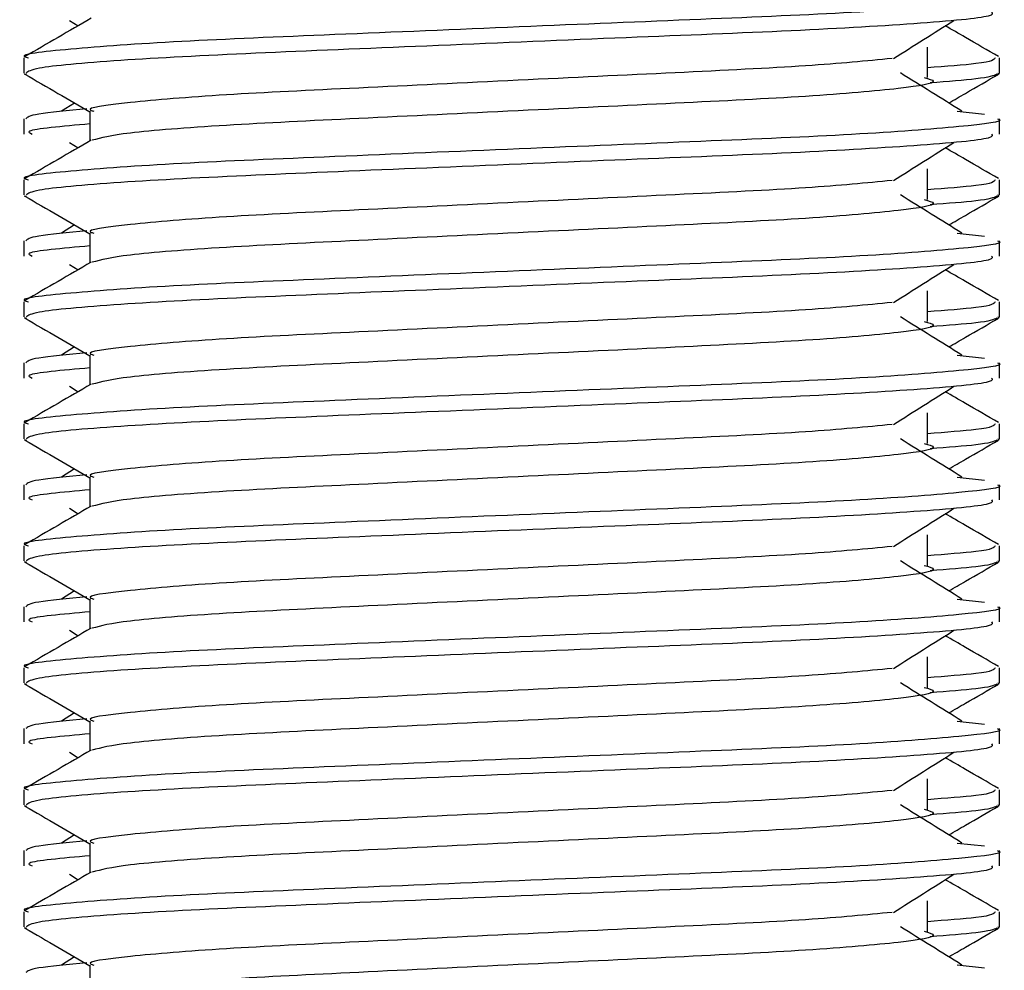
# Model space of a CAD drawing. Header units: millimetres. Extents: x 0 to 420, y 0 to 297.
# Tile 29 of 56: x 168.82 to 170.73, y 168.77 to 170.6. Entities that reach past the tile are written whole.
import ezdxf

# ---------------------------------------------------------------- set-up
doc = ezdxf.new("R2010")
doc.units = ezdxf.units.MM

msp = doc.modelspace()

# ---------------------------------------------------------------- linework, layer by layer
at = {"color": 7, "linetype": 'Continuous', "lineweight": 25}
for p, q in [((168.9201, 170.6035), (168.9368, 170.593)), ((170.5793, 170.493), (170.5793, 170.552)), ((168.8319, 170.531), (168.8319, 170.5017)), ((170.719, 170.5017), (170.719, 170.531)), ((168.8324, 170.5004), (168.8372, 170.4993)), ((170.7149, 170.5017), (170.7184, 170.5004)), ((168.93, 170.4437), (168.9046, 170.4279)), ((168.9595, 170.4278), (168.9595, 170.3702)), ((170.6368, 170.428), (170.69, 170.4222)), ((168.8319, 170.4132), (168.8319, 170.3837)), ((170.719, 170.3837), (170.719, 170.4132)), ((168.9201, 170.3676), (168.9368, 170.3571)), ((170.5793, 170.2571), (170.5793, 170.3161)), ((168.8319, 170.2952), (168.8319, 170.2658)), ((170.719, 170.2658), (170.719, 170.2952)), ((168.8324, 170.2645), (168.8372, 170.2634)), ((170.7149, 170.2658), (170.7184, 170.2645)), ((168.93, 170.2078), (168.9046, 170.192)), ((168.8319, 170.1773), (168.8319, 170.1478)), ((168.9595, 170.192), (168.9595, 170.1343)), ((170.6368, 170.1921), (170.69, 170.1864)), ((170.719, 170.1478), (170.719, 170.1773)), ((168.9201, 170.1317), (168.9368, 170.1212)), ((170.5793, 170.0213), (170.5793, 170.0802)), ((168.8319, 170.0593), (168.8319, 170.0299)), ((170.719, 170.0299), (170.719, 170.0593)), ((168.8324, 170.0286), (168.8372, 170.0276)), ((170.7149, 170.0299), (170.7184, 170.0286)), ((168.93, 169.9719), (168.9046, 169.9561)), ((168.9595, 169.9561), (168.9595, 169.8985)), ((170.6368, 169.9562), (170.69, 169.9505)), ((168.8319, 169.9414), (168.8319, 169.9119)), ((170.719, 169.9119), (170.719, 169.9414)), ((168.9201, 169.8958), (168.9368, 169.8853)), ((170.5793, 169.7854), (170.5793, 169.8443)), ((168.8319, 169.8234), (168.8319, 169.794)), ((170.719, 169.794), (170.719, 169.8234)), ((168.8324, 169.7927), (168.8372, 169.7917)), ((170.7149, 169.794), (170.7184, 169.7927)), ((168.93, 169.736), (168.9046, 169.7203)), ((168.9595, 169.7202), (168.9595, 169.6626)), ((170.6368, 169.7203), (170.69, 169.7146)), ((168.8319, 169.7055), (168.8319, 169.676)), ((170.719, 169.676), (170.719, 169.7055)), ((168.9201, 169.6599), (168.9368, 169.6494)), ((170.5793, 169.5495), (170.5793, 169.6085)), ((168.8319, 169.5875), (168.8319, 169.5581)), ((170.719, 169.5581), (170.719, 169.5875)), ((168.8324, 169.5568), (168.8372, 169.5558)), ((170.7149, 169.5581), (170.7184, 169.5568)), ((168.93, 169.5001), (168.9046, 169.4844)), ((168.9595, 169.4843), (168.9595, 169.4267)), ((170.6368, 169.4844), (170.69, 169.4787)), ((168.8319, 169.4696), (168.8319, 169.4401)), ((170.719, 169.4401), (170.719, 169.4696)), ((168.9201, 169.424), (168.9368, 169.4135)), ((170.5793, 169.3136), (170.5793, 169.3726)), ((168.8319, 169.3516), (168.8319, 169.3222)), ((170.719, 169.3222), (170.719, 169.3516)), ((168.8324, 169.321), (168.8372, 169.3199)), ((170.7149, 169.3222), (170.7184, 169.321)), ((168.93, 169.2643), (168.9046, 169.2485)), ((168.9595, 169.2484), (168.9595, 169.1908)), ((170.6368, 169.2485), (170.69, 169.2428)), ((168.8319, 169.2338), (168.8319, 169.2043)), ((170.719, 169.2043), (170.719, 169.2338)), ((168.9201, 169.1882), (168.9368, 169.1776)), ((170.5793, 169.0777), (170.5793, 169.1367)), ((168.8319, 169.1157), (168.8319, 169.0863)), ((170.719, 169.0863), (170.719, 169.1157)), ((168.8324, 169.0851), (168.8372, 169.084)), ((170.7149, 169.0863), (170.7184, 169.0851)), ((168.93, 169.0284), (168.9046, 169.0126)), ((168.8319, 168.9979), (168.8319, 168.9684)), ((168.9595, 169.0125), (168.9595, 168.9549)), ((170.6368, 169.0126), (170.69, 169.0069)), ((170.719, 168.9684), (170.719, 168.9979)), ((168.9201, 168.9523), (168.9368, 168.9417)), ((170.5793, 168.8418), (170.5793, 168.9008)), ((168.8319, 168.8798), (168.8319, 168.8504)), ((170.719, 168.8504), (170.719, 168.8798)), ((168.8324, 168.8492), (168.8372, 168.8481)), ((170.7149, 168.8504), (170.7184, 168.8492)), ((168.93, 168.7925), (168.9046, 168.7767)), ((168.9595, 168.7766), (168.9595, 168.719)), ((170.6368, 168.7768), (170.69, 168.771))]:
    msp.add_line(p, q, dxfattribs=at)
for points, knots in [([(170.7149, 170.6491), (170.7162, 170.6487), (170.7315, 170.6437), (170.6534, 170.6341), (170.4538, 170.6185), (170.1465, 170.6055), (169.7889, 170.5909), (169.4298, 170.5756), (169.1166, 170.5629), (168.9097, 170.5477), (168.8172, 170.537), (168.8378, 170.5318), (168.8405, 170.531)], [0, 0, 0, 0, 0.011024, 0.131189, 0.254695, 0.373437, 0.495237, 0.618184, 0.736438, 0.859358, 0.981202, 1, 1, 1, 1]), ([(170.7032, 170.6196), (170.7051, 170.6171), (170.7103, 170.61), (170.5693, 170.5969), (170.3134, 170.5823), (169.9751, 170.5693), (169.6107, 170.5537), (169.268, 170.5399), (169.0004, 170.5262), (168.8512, 170.5123), (168.8403, 170.5047), (168.836, 170.5017)], [0, 0, 0, 0, 0.068754, 0.191591, 0.313424, 0.432053, 0.555484, 0.675715, 0.795706, 0.919174, 1, 1, 1, 1]), ([(168.9619, 170.6075), (168.9406, 170.5952), (168.898, 170.5705), (168.8553, 170.5458), (168.834, 170.5334)], [0, 0, 0, 0, 0.499935, 1, 1, 1, 1]), ([(170.5136, 170.5296), (170.5331, 170.5419), (170.5721, 170.5666), (170.6112, 170.5912), (170.6307, 170.6035)], [0, 0, 0, 0, 0.49999, 1, 1, 1, 1]), ([(170.7169, 170.5334), (170.6955, 170.5458), (170.6612, 170.5656), (170.627, 170.5855), (170.614, 170.593)], [0, 0, 0, 0, 0.622406, 1, 1, 1, 1]), ([(170.5112, 170.5297), (170.4613, 170.5249), (170.36, 170.5151), (170.0952, 170.5023), (169.7874, 170.4877), (169.4765, 170.4724), (169.2058, 170.4597), (169.0268, 170.4445), (168.9468, 170.4338), (168.9647, 170.4285), (168.9671, 170.4278)], [0, 0, 0, 0, 0.1340309, 0.2719374, 0.4133992, 0.5561955, 0.6935339, 0.8362986, 0.9778119, 1, 1, 1, 1]), ([(170.7103, 170.531), (170.7085, 170.5274), (170.7056, 170.5213), (170.6151, 170.5145), (170.5793, 170.5117)], [0, 0, 0, 0, 0.604248, 1, 1, 1, 1]), ([(168.8338, 170.4994), (168.8551, 170.4871), (168.897, 170.4628), (168.9389, 170.4385), (168.9595, 170.4266)], [0, 0, 0, 0, 0.508867, 1, 1, 1, 1]), ([(170.6463, 170.4279), (170.6264, 170.4402), (170.5866, 170.4649), (170.547, 170.4895), (170.5271, 170.5018)], [0, 0, 0, 0, 0.500011, 1, 1, 1, 1]), ([(170.7136, 170.4993), (170.707, 170.4964), (170.6952, 170.4911), (170.6183, 170.4853), (170.5848, 170.4827)], [0, 0, 0, 0, 0.563599, 1, 1, 1, 1]), ([(170.6208, 170.4437), (170.6315, 170.4499), (170.6636, 170.4685), (170.6957, 170.4871), (170.7171, 170.4994)], [0, 0, 0, 0, 0.335187, 1, 1, 1, 1]), ([(170.5729, 170.4932), (170.5816, 170.4907), (170.6062, 170.4836), (170.5382, 170.4719), (170.3611, 170.4563), (170.0965, 170.4433), (169.7873, 170.4287), (169.4757, 170.4135), (169.2091, 170.4007), (169.0165, 170.3856), (168.9812, 170.3762), (168.9639, 170.3716)], [0, 0, 0, 0, 0.063807, 0.180322, 0.300081, 0.415215, 0.533317, 0.652534, 0.767193, 0.886384, 1, 1, 1, 1]), ([(168.9538, 170.4323), (168.9171, 170.4289), (168.8449, 170.4222), (168.8389, 170.4162), (168.8359, 170.4132)], [0, 0, 0, 0, 0.507895, 1, 1, 1, 1]), ([(170.7149, 170.4132), (170.7162, 170.4128), (170.7315, 170.4078), (170.6534, 170.3982), (170.4538, 170.3826), (170.1465, 170.3696), (169.7889, 170.355), (169.4298, 170.3398), (169.1166, 170.327), (168.9097, 170.3118), (168.8172, 170.3011), (168.8378, 170.2959), (168.8405, 170.2952)], [0, 0, 0, 0, 0.0110241, 0.1311888, 0.2546953, 0.3734373, 0.495237, 0.6181845, 0.7364377, 0.859358, 0.981202, 1, 1, 1, 1]), ([(168.9595, 170.4033), (168.906, 170.3985), (168.8295, 170.3916), (168.8435, 170.3855), (168.8476, 170.3837)], [0, 0, 0, 0, 0.700207, 1, 1, 1, 1]), ([(168.9619, 170.3716), (168.9406, 170.3593), (168.898, 170.3346), (168.8553, 170.3099), (168.834, 170.2975)], [0, 0, 0, 0, 0.499935, 1, 1, 1, 1]), ([(170.7032, 170.3837), (170.7051, 170.3812), (170.7103, 170.3741), (170.5693, 170.361), (170.3134, 170.3464), (169.9751, 170.3334), (169.6107, 170.3178), (169.268, 170.304), (169.0004, 170.2903), (168.8512, 170.2764), (168.8403, 170.2688), (168.836, 170.2658)], [0, 0, 0, 0, 0.068754, 0.191591, 0.313424, 0.432053, 0.555484, 0.675715, 0.795706, 0.919174, 1, 1, 1, 1]), ([(170.5136, 170.2937), (170.5331, 170.306), (170.5721, 170.3307), (170.6112, 170.3553), (170.6307, 170.3676)], [0, 0, 0, 0, 0.49999, 1, 1, 1, 1]), ([(170.7169, 170.2975), (170.6955, 170.3099), (170.6612, 170.3297), (170.627, 170.3496), (170.614, 170.3571)], [0, 0, 0, 0, 0.622406, 1, 1, 1, 1]), ([(170.5112, 170.2938), (170.4613, 170.289), (170.36, 170.2792), (170.0952, 170.2664), (169.7874, 170.2518), (169.4765, 170.2366), (169.2058, 170.2238), (169.0268, 170.2086), (168.9468, 170.1979), (168.9647, 170.1926), (168.9671, 170.1919)], [0, 0, 0, 0, 0.1340309, 0.2719374, 0.4133992, 0.5561955, 0.6935339, 0.8362986, 0.9778119, 1, 1, 1, 1]), ([(170.7103, 170.2952), (170.7085, 170.2915), (170.7056, 170.2854), (170.6151, 170.2786), (170.5793, 170.2758)], [0, 0, 0, 0, 0.604248, 1, 1, 1, 1]), ([(168.8338, 170.2635), (168.8551, 170.2512), (168.897, 170.2269), (168.9389, 170.2027), (168.9595, 170.1907)], [0, 0, 0, 0, 0.508867, 1, 1, 1, 1]), ([(170.5729, 170.2573), (170.5816, 170.2548), (170.6062, 170.2477), (170.5382, 170.236), (170.3611, 170.2204), (170.0965, 170.2074), (169.7873, 170.1928), (169.4757, 170.1776), (169.2091, 170.1648), (169.0165, 170.1497), (168.9812, 170.1403), (168.9639, 170.1357)], [0, 0, 0, 0, 0.063807, 0.180322, 0.300081, 0.415215, 0.533317, 0.652534, 0.767193, 0.886384, 1, 1, 1, 1]), ([(170.6463, 170.192), (170.6264, 170.2043), (170.5866, 170.229), (170.547, 170.2536), (170.5271, 170.2659)], [0, 0, 0, 0, 0.500011, 1, 1, 1, 1]), ([(170.7136, 170.2634), (170.707, 170.2605), (170.6952, 170.2552), (170.6183, 170.2494), (170.5848, 170.2468)], [0, 0, 0, 0, 0.5635985, 1, 1, 1, 1]), ([(170.6208, 170.2078), (170.6315, 170.214), (170.6636, 170.2326), (170.6957, 170.2512), (170.7171, 170.2635)], [0, 0, 0, 0, 0.335187, 1, 1, 1, 1]), ([(168.9538, 170.1964), (168.9171, 170.193), (168.8449, 170.1863), (168.8389, 170.1803), (168.8359, 170.1773)], [0, 0, 0, 0, 0.507895, 1, 1, 1, 1]), ([(170.7149, 170.1773), (170.7162, 170.1769), (170.7315, 170.1719), (170.6534, 170.1623), (170.4538, 170.1467), (170.1465, 170.1337), (169.7889, 170.1191), (169.4298, 170.1039), (169.1166, 170.0911), (168.9097, 170.0759), (168.8172, 170.0653), (168.8378, 170.06), (168.8405, 170.0593)], [0, 0, 0, 0, 0.0110241, 0.1311888, 0.2546953, 0.3734373, 0.495237, 0.6181845, 0.7364377, 0.859358, 0.981202, 1, 1, 1, 1]), ([(168.9595, 170.1674), (168.906, 170.1626), (168.8295, 170.1557), (168.8435, 170.1496), (168.8476, 170.1478)], [0, 0, 0, 0, 0.700207, 1, 1, 1, 1]), ([(170.7032, 170.1478), (170.7051, 170.1453), (170.7103, 170.1382), (170.5693, 170.1251), (170.3134, 170.1105), (169.9751, 170.0975), (169.6107, 170.0819), (169.268, 170.0681), (169.0004, 170.0544), (168.8512, 170.0405), (168.8403, 170.0329), (168.836, 170.0299)], [0, 0, 0, 0, 0.068754, 0.191591, 0.313424, 0.432053, 0.555484, 0.675715, 0.795706, 0.919174, 1, 1, 1, 1]), ([(168.9619, 170.1357), (168.9406, 170.1234), (168.898, 170.0987), (168.8553, 170.074), (168.834, 170.0617)], [0, 0, 0, 0, 0.499935, 1, 1, 1, 1]), ([(170.5136, 170.0578), (170.5331, 170.0701), (170.5721, 170.0948), (170.6112, 170.1194), (170.6307, 170.1317)], [0, 0, 0, 0, 0.49999, 1, 1, 1, 1]), ([(170.7169, 170.0617), (170.6955, 170.074), (170.6612, 170.0938), (170.627, 170.1137), (170.614, 170.1212)], [0, 0, 0, 0, 0.622406, 1, 1, 1, 1]), ([(170.5112, 170.0579), (170.4613, 170.0531), (170.36, 170.0433), (170.0952, 170.0305), (169.7874, 170.0159), (169.4765, 170.0007), (169.2058, 169.9879), (169.0268, 169.9727), (168.9468, 169.962), (168.9647, 169.9568), (168.9671, 169.956)], [0, 0, 0, 0, 0.134031, 0.271937, 0.413399, 0.556196, 0.693534, 0.836299, 0.977812, 1, 1, 1, 1]), ([(170.7103, 170.0593), (170.7085, 170.0556), (170.7056, 170.0495), (170.6151, 170.0427), (170.5793, 170.04)], [0, 0, 0, 0, 0.604248, 1, 1, 1, 1]), ([(168.8338, 170.0276), (168.8551, 170.0153), (168.897, 169.991), (168.9389, 169.9668), (168.9595, 169.9548)], [0, 0, 0, 0, 0.508867, 1, 1, 1, 1]), ([(170.6463, 169.9561), (170.6264, 169.9685), (170.5866, 169.9931), (170.547, 170.0177), (170.5271, 170.03)], [0, 0, 0, 0, 0.500011, 1, 1, 1, 1]), ([(170.7136, 170.0276), (170.707, 170.0246), (170.6952, 170.0194), (170.6183, 170.0135), (170.5848, 170.0109)], [0, 0, 0, 0, 0.5635985, 1, 1, 1, 1]), ([(170.6208, 169.9719), (170.6315, 169.9781), (170.6636, 169.9967), (170.6957, 170.0153), (170.7171, 170.0276)], [0, 0, 0, 0, 0.335187, 1, 1, 1, 1]), ([(170.5729, 170.0214), (170.5816, 170.0189), (170.6062, 170.0118), (170.5382, 170.0001), (170.3611, 169.9846), (170.0965, 169.9715), (169.7873, 169.9569), (169.4757, 169.9417), (169.2091, 169.9289), (169.0165, 169.9138), (168.9812, 169.9044), (168.9639, 169.8998)], [0, 0, 0, 0, 0.063807, 0.180322, 0.300081, 0.415215, 0.533317, 0.652534, 0.767193, 0.886384, 1, 1, 1, 1]), ([(168.9538, 169.9605), (168.9171, 169.9571), (168.8449, 169.9504), (168.8389, 169.9444), (168.8359, 169.9414)], [0, 0, 0, 0, 0.507895, 1, 1, 1, 1]), ([(170.7149, 169.9414), (170.7162, 169.941), (170.7315, 169.936), (170.6534, 169.9264), (170.4538, 169.9108), (170.1465, 169.8978), (169.7889, 169.8832), (169.4298, 169.868), (169.1166, 169.8552), (168.9097, 169.84), (168.8172, 169.8294), (168.8378, 169.8241), (168.8405, 169.8234)], [0, 0, 0, 0, 0.011024, 0.131189, 0.254695, 0.373437, 0.495237, 0.618184, 0.736438, 0.859358, 0.981202, 1, 1, 1, 1]), ([(168.9595, 169.9315), (168.906, 169.9267), (168.8295, 169.9198), (168.8435, 169.9138), (168.8476, 169.9119)], [0, 0, 0, 0, 0.700207, 1, 1, 1, 1]), ([(170.7032, 169.9119), (170.7051, 169.9094), (170.7103, 169.9024), (170.5693, 169.8893), (170.3134, 169.8746), (169.9751, 169.8616), (169.6107, 169.846), (169.268, 169.8322), (169.0004, 169.8185), (168.8512, 169.8046), (168.8403, 169.797), (168.836, 169.794)], [0, 0, 0, 0, 0.068754, 0.191591, 0.313424, 0.432053, 0.555484, 0.675715, 0.795706, 0.919174, 1, 1, 1, 1]), ([(168.9619, 169.8999), (168.9406, 169.8875), (168.898, 169.8628), (168.8553, 169.8381), (168.834, 169.8258)], [0, 0, 0, 0, 0.499935, 1, 1, 1, 1]), ([(170.5136, 169.8219), (170.5331, 169.8343), (170.5721, 169.8589), (170.6112, 169.8835), (170.6307, 169.8958)], [0, 0, 0, 0, 0.49999, 1, 1, 1, 1]), ([(170.7169, 169.8258), (170.6955, 169.8381), (170.6612, 169.858), (170.627, 169.8778), (170.614, 169.8853)], [0, 0, 0, 0, 0.622406, 1, 1, 1, 1]), ([(170.5112, 169.822), (170.4613, 169.8172), (170.36, 169.8074), (170.0952, 169.7946), (169.7874, 169.78), (169.4765, 169.7648), (169.2058, 169.752), (169.0268, 169.7368), (168.9468, 169.7262), (168.9647, 169.7209), (168.9671, 169.7201)], [0, 0, 0, 0, 0.134031, 0.271937, 0.413399, 0.556196, 0.693534, 0.836299, 0.977812, 1, 1, 1, 1]), ([(170.7103, 169.8234), (170.7085, 169.8197), (170.7056, 169.8136), (170.6151, 169.8068), (170.5793, 169.8041)], [0, 0, 0, 0, 0.604248, 1, 1, 1, 1]), ([(170.6463, 169.7203), (170.6264, 169.7326), (170.5866, 169.7572), (170.547, 169.7818), (170.5271, 169.7941)], [0, 0, 0, 0, 0.500011, 1, 1, 1, 1]), ([(168.8338, 169.7917), (168.8551, 169.7794), (168.897, 169.7551), (168.9389, 169.7309), (168.9595, 169.719)], [0, 0, 0, 0, 0.508867, 1, 1, 1, 1]), ([(170.5729, 169.7855), (170.5816, 169.783), (170.6062, 169.7759), (170.5382, 169.7642), (170.3611, 169.7487), (170.0965, 169.7356), (169.7873, 169.721), (169.4757, 169.7058), (169.2091, 169.693), (169.0165, 169.6779), (168.9812, 169.6685), (168.9639, 169.6639)], [0, 0, 0, 0, 0.0638066, 0.1803218, 0.300081, 0.415215, 0.5333173, 0.6525337, 0.7671935, 0.8863835, 1, 1, 1, 1]), ([(170.7136, 169.7917), (170.707, 169.7887), (170.6952, 169.7835), (170.6183, 169.7776), (170.5848, 169.775)], [0, 0, 0, 0, 0.563599, 1, 1, 1, 1]), ([(170.6208, 169.736), (170.6315, 169.7423), (170.6636, 169.7608), (170.6957, 169.7794), (170.7171, 169.7917)], [0, 0, 0, 0, 0.335187, 1, 1, 1, 1]), ([(168.9538, 169.7246), (168.9171, 169.7212), (168.8449, 169.7145), (168.8389, 169.7085), (168.8359, 169.7055)], [0, 0, 0, 0, 0.507895, 1, 1, 1, 1]), ([(170.7149, 169.7055), (170.7162, 169.7051), (170.7315, 169.7001), (170.6534, 169.6905), (170.4538, 169.675), (170.1465, 169.6619), (169.7889, 169.6473), (169.4298, 169.6321), (169.1166, 169.6193), (168.9097, 169.6041), (168.8172, 169.5935), (168.8378, 169.5882), (168.8405, 169.5875)], [0, 0, 0, 0, 0.011024, 0.131189, 0.254695, 0.373437, 0.495237, 0.618184, 0.736438, 0.859358, 0.981202, 1, 1, 1, 1]), ([(168.9595, 169.6956), (168.906, 169.6908), (168.8295, 169.6839), (168.8435, 169.6779), (168.8476, 169.676)], [0, 0, 0, 0, 0.700207, 1, 1, 1, 1]), ([(168.9619, 169.664), (168.9406, 169.6516), (168.898, 169.6269), (168.8553, 169.6022), (168.834, 169.5899)], [0, 0, 0, 0, 0.499935, 1, 1, 1, 1]), ([(170.7032, 169.676), (170.7051, 169.6735), (170.7103, 169.6665), (170.5693, 169.6534), (170.3134, 169.6387), (169.9751, 169.6257), (169.6107, 169.6102), (169.268, 169.5963), (169.0004, 169.5826), (168.8512, 169.5687), (168.8403, 169.5611), (168.836, 169.5581)], [0, 0, 0, 0, 0.0687542, 0.1915913, 0.313424, 0.4320526, 0.5554842, 0.6757146, 0.7957061, 0.9191739, 1, 1, 1, 1]), ([(170.5136, 169.5861), (170.5331, 169.5984), (170.5721, 169.623), (170.6112, 169.6476), (170.6307, 169.6599)], [0, 0, 0, 0, 0.49999, 1, 1, 1, 1]), ([(170.7169, 169.5899), (170.6955, 169.6022), (170.6612, 169.6221), (170.627, 169.6419), (170.614, 169.6494)], [0, 0, 0, 0, 0.622406, 1, 1, 1, 1]), ([(170.5112, 169.5861), (170.4613, 169.5813), (170.36, 169.5715), (170.0952, 169.5587), (169.7874, 169.5441), (169.4765, 169.5289), (169.2058, 169.5161), (169.0268, 169.5009), (168.9468, 169.4903), (168.9647, 169.485), (168.9671, 169.4843)], [0, 0, 0, 0, 0.134031, 0.271937, 0.413399, 0.556196, 0.693534, 0.836299, 0.977812, 1, 1, 1, 1]), ([(170.7103, 169.5875), (170.7085, 169.5838), (170.7056, 169.5778), (170.6151, 169.5709), (170.5793, 169.5682)], [0, 0, 0, 0, 0.604248, 1, 1, 1, 1]), ([(168.8338, 169.5559), (168.8551, 169.5435), (168.897, 169.5193), (168.9389, 169.495), (168.9595, 169.4831)], [0, 0, 0, 0, 0.508867, 1, 1, 1, 1]), ([(170.5729, 169.5496), (170.5816, 169.5471), (170.6062, 169.54), (170.5382, 169.5284), (170.3611, 169.5128), (170.0965, 169.4998), (169.7873, 169.4851), (169.4757, 169.4699), (169.2091, 169.4572), (169.0165, 169.442), (168.9812, 169.4326), (168.9639, 169.428)], [0, 0, 0, 0, 0.063807, 0.180322, 0.300081, 0.415215, 0.533317, 0.652534, 0.767193, 0.886384, 1, 1, 1, 1]), ([(170.6463, 169.4844), (170.6264, 169.4967), (170.5866, 169.5213), (170.547, 169.5459), (170.5271, 169.5582)], [0, 0, 0, 0, 0.500011, 1, 1, 1, 1]), ([(170.7136, 169.5558), (170.707, 169.5528), (170.6952, 169.5476), (170.6183, 169.5417), (170.5848, 169.5392)], [0, 0, 0, 0, 0.563599, 1, 1, 1, 1]), ([(170.6208, 169.5001), (170.6315, 169.5064), (170.6636, 169.5249), (170.6957, 169.5435), (170.7171, 169.5559)], [0, 0, 0, 0, 0.335187, 1, 1, 1, 1]), ([(168.9538, 169.4887), (168.9171, 169.4853), (168.8449, 169.4786), (168.8389, 169.4726), (168.8359, 169.4696)], [0, 0, 0, 0, 0.507895, 1, 1, 1, 1]), ([(170.7149, 169.4696), (170.7162, 169.4692), (170.7315, 169.4642), (170.6534, 169.4546), (170.4538, 169.4391), (170.1465, 169.426), (169.7889, 169.4114), (169.4298, 169.3962), (169.1166, 169.3834), (168.9097, 169.3682), (168.8172, 169.3576), (168.8378, 169.3523), (168.8405, 169.3516)], [0, 0, 0, 0, 0.011024, 0.131189, 0.254695, 0.373437, 0.495237, 0.618184, 0.736438, 0.859358, 0.981202, 1, 1, 1, 1]), ([(168.9595, 169.4597), (168.906, 169.4549), (168.8295, 169.4481), (168.8435, 169.442), (168.8476, 169.4401)], [0, 0, 0, 0, 0.700207, 1, 1, 1, 1]), ([(170.7032, 169.4401), (170.7051, 169.4376), (170.7103, 169.4306), (170.5693, 169.4175), (170.3134, 169.4028), (169.9751, 169.3898), (169.6107, 169.3743), (169.268, 169.3605), (169.0004, 169.3468), (168.8512, 169.3328), (168.8403, 169.3252), (168.836, 169.3222)], [0, 0, 0, 0, 0.068754, 0.191591, 0.313424, 0.432053, 0.555484, 0.675715, 0.795706, 0.919174, 1, 1, 1, 1]), ([(168.9619, 169.4281), (168.9406, 169.4157), (168.898, 169.391), (168.8553, 169.3663), (168.834, 169.354)], [0, 0, 0, 0, 0.499935, 1, 1, 1, 1]), ([(170.5136, 169.3502), (170.5331, 169.3625), (170.5721, 169.3871), (170.6112, 169.4117), (170.6307, 169.424)], [0, 0, 0, 0, 0.49999, 1, 1, 1, 1]), ([(170.7169, 169.354), (170.6955, 169.3663), (170.6612, 169.3862), (170.627, 169.406), (170.614, 169.4135)], [0, 0, 0, 0, 0.622406, 1, 1, 1, 1]), ([(170.5112, 169.3503), (170.4613, 169.3454), (170.36, 169.3356), (170.0952, 169.3228), (169.7874, 169.3082), (169.4765, 169.293), (169.2058, 169.2802), (169.0268, 169.265), (168.9468, 169.2544), (168.9647, 169.2491), (168.9671, 169.2484)], [0, 0, 0, 0, 0.134031, 0.271937, 0.413399, 0.556196, 0.693534, 0.836299, 0.977812, 1, 1, 1, 1]), ([(170.7103, 169.3516), (170.7085, 169.3479), (170.7056, 169.3419), (170.6151, 169.335), (170.5793, 169.3323)], [0, 0, 0, 0, 0.604248, 1, 1, 1, 1]), ([(168.8338, 169.32), (168.8551, 169.3076), (168.897, 169.2834), (168.9389, 169.2591), (168.9595, 169.2472)], [0, 0, 0, 0, 0.508867, 1, 1, 1, 1]), ([(170.6463, 169.2485), (170.6264, 169.2608), (170.5866, 169.2854), (170.547, 169.31), (170.5271, 169.3223)], [0, 0, 0, 0, 0.500011, 1, 1, 1, 1]), ([(170.7136, 169.3199), (170.707, 169.3169), (170.6952, 169.3117), (170.6183, 169.3058), (170.5848, 169.3033)], [0, 0, 0, 0, 0.563599, 1, 1, 1, 1]), ([(170.6208, 169.2643), (170.6315, 169.2705), (170.6636, 169.2891), (170.6957, 169.3076), (170.7171, 169.32)], [0, 0, 0, 0, 0.335187, 1, 1, 1, 1]), ([(170.5729, 169.3137), (170.5816, 169.3112), (170.6062, 169.3041), (170.5382, 169.2925), (170.3611, 169.2769), (170.0965, 169.2639), (169.7873, 169.2493), (169.4757, 169.234), (169.2091, 169.2213), (169.0165, 169.2061), (168.9812, 169.1967), (168.9639, 169.1921)], [0, 0, 0, 0, 0.063807, 0.180322, 0.300081, 0.415215, 0.533317, 0.652534, 0.767193, 0.886384, 1, 1, 1, 1]), ([(168.9538, 169.2528), (168.9171, 169.2494), (168.8449, 169.2427), (168.8389, 169.2367), (168.8359, 169.2338)], [0, 0, 0, 0, 0.507895, 1, 1, 1, 1]), ([(170.7149, 169.2338), (170.7162, 169.2333), (170.7315, 169.2284), (170.6534, 169.2188), (170.4538, 169.2032), (170.1465, 169.1901), (169.7889, 169.1755), (169.4298, 169.1603), (169.1166, 169.1475), (168.9097, 169.1323), (168.8172, 169.1217), (168.8378, 169.1164), (168.8405, 169.1157)], [0, 0, 0, 0, 0.011024, 0.131189, 0.254695, 0.373437, 0.495237, 0.618184, 0.736438, 0.859358, 0.981202, 1, 1, 1, 1]), ([(168.9595, 169.2238), (168.906, 169.219), (168.8295, 169.2122), (168.8435, 169.2061), (168.8476, 169.2043)], [0, 0, 0, 0, 0.700207, 1, 1, 1, 1]), ([(170.7032, 169.2043), (170.7051, 169.2017), (170.7103, 169.1947), (170.5693, 169.1816), (170.3134, 169.1669), (169.9751, 169.1539), (169.6107, 169.1384), (169.268, 169.1246), (169.0004, 169.1109), (168.8512, 169.097), (168.8403, 169.0893), (168.836, 169.0863)], [0, 0, 0, 0, 0.068754, 0.191591, 0.313424, 0.432053, 0.555484, 0.675715, 0.795706, 0.919174, 1, 1, 1, 1]), ([(168.9619, 169.1922), (168.9406, 169.1798), (168.898, 169.1551), (168.8553, 169.1304), (168.834, 169.1181)], [0, 0, 0, 0, 0.499935, 1, 1, 1, 1]), ([(170.5136, 169.1143), (170.5331, 169.1266), (170.5721, 169.1512), (170.6112, 169.1758), (170.6307, 169.1882)], [0, 0, 0, 0, 0.49999, 1, 1, 1, 1]), ([(170.7169, 169.1181), (170.6955, 169.1304), (170.6612, 169.1503), (170.627, 169.1701), (170.614, 169.1776)], [0, 0, 0, 0, 0.622406, 1, 1, 1, 1]), ([(170.5112, 169.1144), (170.4613, 169.1095), (170.36, 169.0998), (170.0952, 169.0869), (169.7874, 169.0723), (169.4765, 169.0571), (169.2058, 169.0443), (169.0268, 169.0291), (168.9468, 169.0185), (168.9647, 169.0132), (168.9671, 169.0125)], [0, 0, 0, 0, 0.134031, 0.271937, 0.413399, 0.556196, 0.693534, 0.836299, 0.977812, 1, 1, 1, 1]), ([(170.7103, 169.1157), (170.7085, 169.112), (170.7056, 169.106), (170.6151, 169.0991), (170.5793, 169.0964)], [0, 0, 0, 0, 0.604248, 1, 1, 1, 1]), ([(168.8338, 169.0841), (168.8551, 169.0717), (168.897, 169.0475), (168.9389, 169.0232), (168.9595, 169.0113)], [0, 0, 0, 0, 0.508867, 1, 1, 1, 1]), ([(170.5729, 169.0778), (170.5816, 169.0753), (170.6062, 169.0683), (170.5382, 169.0566), (170.3611, 169.041), (170.0965, 169.028), (169.7873, 169.0134), (169.4757, 168.9981), (169.2091, 168.9854), (169.0165, 168.9703), (168.9812, 168.9608), (168.9639, 168.9562)], [0, 0, 0, 0, 0.063807, 0.180322, 0.300081, 0.415215, 0.533317, 0.652534, 0.767193, 0.886384, 1, 1, 1, 1]), ([(170.6463, 169.0126), (170.6264, 169.0249), (170.5866, 169.0495), (170.547, 169.0741), (170.5271, 169.0865)], [0, 0, 0, 0, 0.500011, 1, 1, 1, 1]), ([(170.7136, 169.084), (170.707, 169.081), (170.6952, 169.0758), (170.6183, 169.0699), (170.5848, 169.0674)], [0, 0, 0, 0, 0.563599, 1, 1, 1, 1]), ([(170.6208, 169.0284), (170.6315, 169.0346), (170.6636, 169.0532), (170.6957, 169.0717), (170.7171, 169.0841)], [0, 0, 0, 0, 0.335187, 1, 1, 1, 1]), ([(168.9538, 169.0169), (168.9171, 169.0135), (168.8449, 169.0068), (168.8389, 169.0008), (168.8359, 168.9979)], [0, 0, 0, 0, 0.507895, 1, 1, 1, 1]), ([(170.7149, 168.9979), (170.7162, 168.9974), (170.7315, 168.9925), (170.6534, 168.9829), (170.4538, 168.9673), (170.1465, 168.9543), (169.7889, 168.9397), (169.4298, 168.9244), (169.1166, 168.9116), (168.9097, 168.8964), (168.8172, 168.8858), (168.8378, 168.8805), (168.8405, 168.8798)], [0, 0, 0, 0, 0.011024, 0.131189, 0.254695, 0.373437, 0.495237, 0.618184, 0.736438, 0.859358, 0.981202, 1, 1, 1, 1]), ([(168.9595, 168.988), (168.906, 168.9831), (168.8295, 168.9763), (168.8435, 168.9702), (168.8476, 168.9684)], [0, 0, 0, 0, 0.700207, 1, 1, 1, 1]), ([(168.9619, 168.9563), (168.9406, 168.9439), (168.898, 168.9192), (168.8553, 168.8946), (168.834, 168.8822)], [0, 0, 0, 0, 0.499935, 1, 1, 1, 1]), ([(170.7032, 168.9684), (170.7051, 168.9658), (170.7103, 168.9588), (170.5693, 168.9457), (170.3134, 168.931), (169.9751, 168.918), (169.6107, 168.9025), (169.268, 168.8887), (169.0004, 168.875), (168.8512, 168.8611), (168.8403, 168.8534), (168.836, 168.8504)], [0, 0, 0, 0, 0.068754, 0.191591, 0.313424, 0.432053, 0.555484, 0.675715, 0.795706, 0.919174, 1, 1, 1, 1]), ([(170.5136, 168.8784), (170.5331, 168.8907), (170.5721, 168.9153), (170.6112, 168.94), (170.6307, 168.9523)], [0, 0, 0, 0, 0.49999, 1, 1, 1, 1]), ([(170.7169, 168.8822), (170.6955, 168.8946), (170.6612, 168.9144), (170.627, 168.9342), (170.614, 168.9417)], [0, 0, 0, 0, 0.622406, 1, 1, 1, 1]), ([(170.5112, 168.8785), (170.4613, 168.8737), (170.36, 168.8639), (170.0952, 168.851), (169.7874, 168.8365), (169.4765, 168.8212), (169.2058, 168.8084), (169.0268, 168.7932), (168.9468, 168.7826), (168.9647, 168.7773), (168.9671, 168.7766)], [0, 0, 0, 0, 0.134031, 0.271937, 0.413399, 0.556196, 0.693534, 0.836299, 0.977812, 1, 1, 1, 1]), ([(170.7103, 168.8798), (170.7085, 168.8762), (170.7056, 168.8701), (170.6151, 168.8632), (170.5793, 168.8605)], [0, 0, 0, 0, 0.604248, 1, 1, 1, 1]), ([(168.8338, 168.8482), (168.8551, 168.8358), (168.897, 168.8116), (168.9389, 168.7873), (168.9595, 168.7754)], [0, 0, 0, 0, 0.508867, 1, 1, 1, 1]), ([(170.5729, 168.8419), (170.5816, 168.8394), (170.6062, 168.8324), (170.5382, 168.8207), (170.3611, 168.8051), (170.0965, 168.7921), (169.7873, 168.7775), (169.4757, 168.7622), (169.2091, 168.7495), (169.0165, 168.7344), (168.9812, 168.7249), (168.9639, 168.7203)], [0, 0, 0, 0, 0.0638066, 0.1803218, 0.300081, 0.415215, 0.5333173, 0.6525337, 0.7671935, 0.8863835, 1, 1, 1, 1]), ([(170.6463, 168.7767), (170.6264, 168.789), (170.5866, 168.8136), (170.547, 168.8383), (170.5271, 168.8506)], [0, 0, 0, 0, 0.500011, 1, 1, 1, 1]), ([(170.7136, 168.8481), (170.707, 168.8452), (170.6952, 168.8399), (170.6183, 168.8341), (170.5848, 168.8315)], [0, 0, 0, 0, 0.563599, 1, 1, 1, 1]), ([(170.6208, 168.7925), (170.6315, 168.7987), (170.6636, 168.8173), (170.6957, 168.8358), (170.7171, 168.8482)], [0, 0, 0, 0, 0.335187, 1, 1, 1, 1]), ([(168.9538, 168.781), (168.9171, 168.7776), (168.8449, 168.771), (168.8389, 168.7649), (168.8359, 168.762)], [0, 0, 0, 0, 0.507895, 1, 1, 1, 1])]:
    msp.add_open_spline(points, degree=3, knots=knots, dxfattribs=at)

doc.saveas('drawing.dxf')
